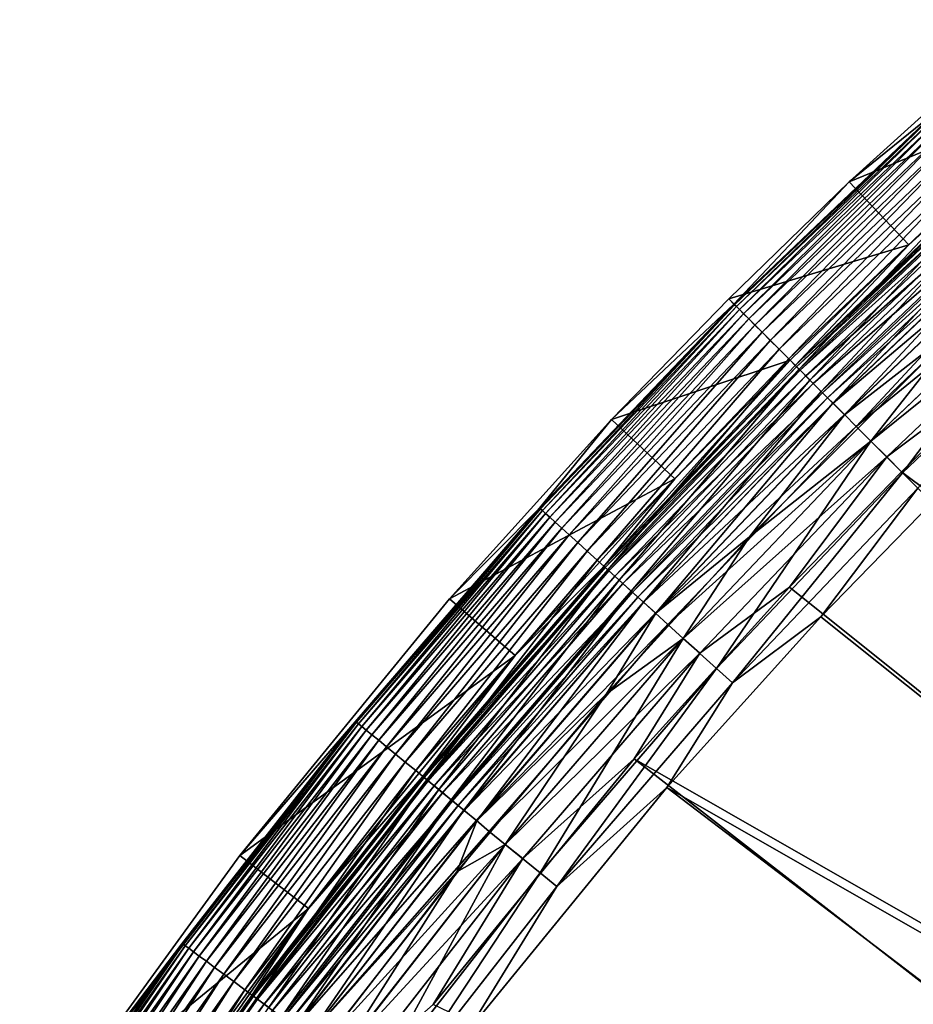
# Model space of a CAD drawing. Header units: metres. Extents: x -900 to 900, y -400 to 400.
# Tile 56 of 243: x -866 to -835, y 317 to 351. Entities that reach past the tile are written whole.
import ezdxf

# ---------------------------------------------------------------- set-up
doc = ezdxf.new("R2010")
doc.units = ezdxf.units.M

msp = doc.modelspace()

# ---------------------------------------------------------------- linework, layer by layer
at = {"layer": 'top'}
for points in [[(-837.157227, 345.374695, -35), (-834.087891, 347.86734, -5.947641), (-830.958313, 350.97998, -35)], [(-837.157227, 345.374695, -35), (-830.958313, 350.97998, -35), (-828.992554, 348.713623, -35)], [(-839.025391, 339.025421, -5.959025), (-835.09845, 343.192505, -35), (-828.992554, 348.713623, -35)], [(-839.025391, 339.025421, -5.959025), (-828.992554, 348.713623, -35), (-832.073242, 345.64447, -5.959025)], [(-837.157227, 345.374695, -35), (-828.992554, 348.713623, -35), (-835.09845, 343.192505, -35)], [(-841.122803, 341.122803, -5.365363), (-834.087891, 347.86734, -5.947641), (-841.146729, 341.146759, -5.947641)], [(-841.146729, 341.146759, -5.947641), (-834.087891, 347.86734, -5.947641), (-837.157227, 345.374695, -35)], [(-834.087891, 347.86734, -5.947641), (-841.122803, 341.122803, -5.365363), (-834.069519, 347.836212, -5.365363)], [(-834.069519, 347.836212, -5.365363), (-841.122803, 341.122803, -5.365363), (-841.058716, 341.058716, -4.786941)], [(-841.058716, 341.058716, -4.786941), (-834.008667, 347.769043, -4.786941), (-834.069519, 347.836212, -5.365363)], [(-840.955261, 340.955261, -4.218875), (-834.008667, 347.769043, -4.786941), (-841.058716, 341.058716, -4.786941)], [(-840.955261, 340.955261, -4.218875), (-833.9104, 347.660645, -4.218875), (-834.008667, 347.769043, -4.786941)], [(-840.813232, 340.813232, -3.667668), (-833.9104, 347.660645, -4.218875), (-840.955261, 340.955261, -4.218875)], [(-840.813232, 340.813232, -3.667668), (-833.775513, 347.511841, -3.667668), (-833.9104, 347.660645, -4.218875)], [(-840.633728, 340.633698, -3.139467), (-833.775513, 347.511841, -3.667668), (-840.813232, 340.813232, -3.667668)], [(-833.60498, 347.3237, -3.139467), (-833.775513, 347.511841, -3.667668), (-840.633728, 340.633698, -3.139467)], [(-833.60498, 347.3237, -3.139467), (-840.633728, 340.633698, -3.139467), (-840.41864, 340.41864, -2.639013)], [(-833.400757, 347.098389, -2.639013), (-833.60498, 347.3237, -3.139467), (-840.41864, 340.41864, -2.639013)], [(-833.400757, 347.098389, -2.639013), (-840.41864, 340.41864, -2.639013), (-840.170349, 340.17038, -2.170691)], [(-833.164917, 346.838226, -2.170691), (-833.400757, 347.098389, -2.639013), (-840.170349, 340.17038, -2.170691)], [(-833.164917, 346.838226, -2.170691), (-840.170349, 340.17038, -2.170691), (-839.891174, 339.891144, -1.738888)], [(-832.899719, 346.545654, -1.738888), (-833.164917, 346.838226, -2.170691), (-839.891174, 339.891144, -1.738888)], [(-832.899719, 346.545654, -1.738888), (-839.891174, 339.891144, -1.738888), (-839.583374, 339.583405, -1.34779)], [(-832.607422, 346.223175, -1.34779), (-832.899719, 346.545654, -1.738888), (-839.583374, 339.583405, -1.34779)], [(-832.607422, 346.223175, -1.34779), (-839.583374, 339.583405, -1.34779), (-839.250061, 339.250092, -1.000777)], [(-832.290894, 345.873932, -1.000777), (-832.607422, 346.223175, -1.34779), (-839.250061, 339.250092, -1.000777)], [(-832.290894, 345.873932, -1.000777), (-839.250061, 339.250092, -1.000777), (-838.894348, 338.894348, -0.70103)], [(-839.025391, 339.025421, -5.959025), (-832.073242, 345.64447, -5.959025), (-832.035889, 345.592621, -5.381563)], [(-838.981628, 338.981628, -5.381563), (-839.025391, 339.025421, -5.959025), (-832.035889, 345.592621, -5.381563)], [(-832.035889, 345.592621, -5.381563), (-831.919922, 345.464661, -4.82471), (-838.981628, 338.981628, -5.381563)], [(-831.953003, 345.50119, -0.70103), (-832.290894, 345.873932, -1.000777), (-838.894348, 338.894348, -0.70103)], [(-841.32605, 341.326019, -35), (-841.146729, 341.146759, -5.947641), (-837.157227, 345.374695, -35)], [(-841.32605, 341.326019, -35), (-837.157227, 345.374695, -35), (-835.09845, 343.192505, -35)], [(-831.919922, 345.464661, -4.82471), (-838.859497, 338.859497, -4.82471), (-838.981628, 338.981628, -5.381563)], [(-831.953003, 345.50119, -0.70103), (-838.894348, 338.894348, -0.70103), (-838.519287, 338.519287, -0.451727)], [(-831.919922, 345.464661, -4.82471), (-831.733459, 345.258972, -4.312942), (-838.859497, 338.859497, -4.82471)], [(-831.733459, 345.258972, -4.312942), (-838.663208, 338.663177, -4.312942), (-838.859497, 338.859497, -4.82471)], [(-831.733459, 345.258972, -4.312942), (-831.484192, 344.983978, -3.865118), (-838.663208, 338.663177, -4.312942)], [(-831.596802, 345.108215, -0.451727), (-831.953003, 345.50119, -0.70103), (-838.519287, 338.519287, -0.451727)], [(-831.484192, 344.983978, -3.865118), (-838.400757, 338.400757, -3.865118), (-838.663208, 338.663177, -4.312942)], [(-831.596802, 345.108215, -0.451727), (-838.519287, 338.519287, -0.451727), (-838.128296, 338.128326, -0.255695)], [(-831.484192, 344.983978, -3.865118), (-831.181274, 344.64978, -3.497899), (-838.400757, 338.400757, -3.865118)], [(-831.225464, 344.698517, -0.255695), (-831.596802, 345.108215, -0.451727), (-838.128296, 338.128326, -0.255695)], [(-831.181274, 344.64978, -3.497899), (-838.081787, 338.081818, -3.497899), (-838.400757, 338.400757, -3.865118)], [(-831.225464, 344.698517, -0.255695), (-838.128296, 338.128326, -0.255695), (-837.725769, 337.725739, -0.114353)], [(-831.181274, 344.64978, -3.497899), (-831.013184, 344.464325, -3.348771), (-838.081787, 338.081818, -3.497899)], [(-830.84314, 344.276703, -0.114353), (-831.225464, 344.698517, -0.255695), (-837.725769, 337.725739, -0.114353)], [(-831.013184, 344.464325, -3.348771), (-837.904846, 337.904816, -3.348771), (-838.081787, 338.081818, -3.497899)], [(-831.013184, 344.464325, -3.348771), (-830.835999, 344.268829, -3.22474), (-837.904846, 337.904816, -3.348771)], [(-830.835999, 344.268829, -3.22474), (-837.718201, 337.718231, -3.22474), (-837.904846, 337.904816, -3.348771)], [(-830.84314, 344.276703, -0.114353), (-837.725769, 337.725739, -0.114353), (-837.316223, 337.316193, -0.028766)], [(-830.835999, 344.268829, -3.22474), (-830.460999, 343.855133, -3.056892), (-837.718201, 337.718231, -3.22474)], [(-830.454163, 343.847565, -0.028766), (-830.84314, 344.276703, -0.114353), (-837.316223, 337.316193, -0.028766)], [(-830.460999, 343.855133, -3.056892), (-837.323425, 337.323425, -3.056892), (-837.718201, 337.718231, -3.22474)], [(-830.460999, 343.855133, -3.056892), (-836.914734, 336.914734, -3), (-837.323425, 337.323425, -3.056892)], [(-837.316223, 337.316193, -0.028766), (-833.103455, 340.601837), (-830.454163, 343.847565, -0.028766)], [(-830.068665, 343.432739, -3), (-836.914734, 336.914734, -3), (-830.460999, 343.855133, -3.056892)], [(-841.32605, 341.326019, -35), (-835.09845, 343.192505, -35), (-839.204651, 339.20462, -35)], [(-839.204651, 339.20462, -35), (-835.09845, 343.192505, -35), (-839.025391, 339.025421, -5.959025)], [(-829.58606, 342.900299, -3), (-836.914734, 336.914734, -3), (-830.068665, 343.432739, -3)], [(-829.58606, 342.900299, -3), (-836.406616, 336.406586, -3), (-836.914734, 336.914734, -3)], [(-836.409424, 336.409424), (-829.588745, 342.903259), (-833.103455, 340.601837)], [(-836.409424, 336.409424), (-835.31134, 335.31134, -0.204445), (-829.588745, 342.903259)], [(-836.406616, 336.406586, -3), (-829.58606, 342.900299, -3), (-829.071411, 342.322021, -3.101714)], [(-835.31134, 335.31134, -0.204445), (-828.550049, 341.746826, -0.204445), (-829.588745, 342.903259)], [(-836.406616, 336.406586, -3), (-829.071411, 342.322021, -3.101714), (-835.860291, 335.860291, -3.101714)], [(-829.071411, 342.322021, -3.101714), (-831.358704, 339.228668, -3.399924), (-835.860291, 335.860291, -3.101714)], [(-835.31134, 335.31134, -0.204445), (-834.785828, 334.785828, -0.456723), (-828.550049, 341.746826, -0.204445)], [(-841.146729, 341.146759, -5.947641), (-847.86731, 334.087891, -5.947641), (-847.836243, 334.069519, -5.365363)], [(-847.86731, 334.087891, -5.947641), (-841.146729, 341.146759, -5.947641), (-845.374695, 337.157257, -35)], [(-847.836243, 334.069519, -5.365363), (-841.122803, 341.122803, -5.365363), (-841.146729, 341.146759, -5.947641)], [(-841.146729, 341.146759, -5.947641), (-841.32605, 341.326019, -35), (-845.374695, 337.157257, -35)], [(-845.374695, 337.157257, -35), (-841.32605, 341.326019, -35), (-839.204651, 339.20462, -35)], [(-847.769043, 334.008667, -4.786941), (-841.122803, 341.122803, -5.365363), (-847.836243, 334.069519, -5.365363)], [(-841.122803, 341.122803, -5.365363), (-847.769043, 334.008667, -4.786941), (-841.058716, 341.058716, -4.786941)], [(-841.058716, 341.058716, -4.786941), (-847.769043, 334.008667, -4.786941), (-847.660645, 333.9104, -4.218875)], [(-847.660645, 333.9104, -4.218875), (-840.955261, 340.955261, -4.218875), (-841.058716, 341.058716, -4.786941)], [(-847.511841, 333.775513, -3.667668), (-840.955261, 340.955261, -4.218875), (-847.660645, 333.9104, -4.218875)], [(-847.511841, 333.775513, -3.667668), (-840.813232, 340.813232, -3.667668), (-840.955261, 340.955261, -4.218875)], [(-847.32373, 333.60498, -3.139467), (-840.813232, 340.813232, -3.667668), (-847.511841, 333.775513, -3.667668)], [(-847.32373, 333.60498, -3.139467), (-840.633728, 340.633698, -3.139467), (-840.813232, 340.813232, -3.667668)], [(-847.098389, 333.400726, -2.639013), (-840.633728, 340.633698, -3.139467), (-847.32373, 333.60498, -3.139467)], [(-840.41864, 340.41864, -2.639013), (-840.633728, 340.633698, -3.139467), (-847.098389, 333.400726, -2.639013)], [(-840.601807, 333.103455), (-833.103455, 340.601837), (-837.316223, 337.316193, -0.028766)], [(-836.409424, 336.409424), (-833.103455, 340.601837), (-840.601807, 333.103455)], [(-840.41864, 340.41864, -2.639013), (-847.098389, 333.400726, -2.639013), (-846.838257, 333.164948, -2.170691)], [(-840.170349, 340.17038, -2.170691), (-840.41864, 340.41864, -2.639013), (-846.838257, 333.164948, -2.170691)], [(-840.170349, 340.17038, -2.170691), (-846.838257, 333.164948, -2.170691), (-846.545654, 332.89975, -1.738888)], [(-839.891174, 339.891144, -1.738888), (-840.170349, 340.17038, -2.170691), (-846.545654, 332.89975, -1.738888)], [(-839.891174, 339.891144, -1.738888), (-846.545654, 332.89975, -1.738888), (-846.223206, 332.607452, -1.34779)], [(-839.583374, 339.583405, -1.34779), (-839.891174, 339.891144, -1.738888), (-846.223206, 332.607452, -1.34779)], [(-839.583374, 339.583405, -1.34779), (-846.223206, 332.607452, -1.34779), (-845.873962, 332.290894, -1.000777)], [(-839.250061, 339.250092, -1.000777), (-839.583374, 339.583405, -1.34779), (-845.873962, 332.290894, -1.000777)], [(-839.250061, 339.250092, -1.000777), (-845.873962, 332.290894, -1.000777), (-845.50116, 331.953033, -0.70103)], [(-843.192505, 335.098419, -35), (-839.204651, 339.20462, -35), (-845.64447, 332.073212, -5.959025)], [(-845.64447, 332.073212, -5.959025), (-839.204651, 339.20462, -35), (-839.025391, 339.025421, -5.959025)], [(-838.894348, 338.894348, -0.70103), (-839.250061, 339.250092, -1.000777), (-845.50116, 331.953033, -0.70103)], [(-845.374695, 337.157257, -35), (-839.204651, 339.20462, -35), (-843.192505, 335.098419, -35)], [(-831.358704, 339.228668, -3.399924), (-835.351196, 335.351196, -3.399924), (-835.860291, 335.860291, -3.101714)], [(-794.537842, 304.84433, -32.423065), (-835.351196, 335.351196, -3.399924), (-831.358704, 339.228668, -3.399924)], [(-845.64447, 332.073212, -5.959025), (-839.025391, 339.025421, -5.959025), (-838.981628, 338.981628, -5.381563)], [(-845.592651, 332.035919, -5.381563), (-845.64447, 332.073212, -5.959025), (-838.981628, 338.981628, -5.381563)], [(-838.981628, 338.981628, -5.381563), (-838.859497, 338.859497, -4.82471), (-845.592651, 332.035919, -5.381563)], [(-838.859497, 338.859497, -4.82471), (-845.464661, 331.919922, -4.82471), (-845.592651, 332.035919, -5.381563)], [(-838.894348, 338.894348, -0.70103), (-845.50116, 331.953033, -0.70103), (-845.108215, 331.596832, -0.451727)], [(-838.859497, 338.859497, -4.82471), (-838.663208, 338.663177, -4.312942), (-845.464661, 331.919922, -4.82471)], [(-838.519287, 338.519287, -0.451727), (-838.894348, 338.894348, -0.70103), (-845.108215, 331.596832, -0.451727)], [(-838.663208, 338.663177, -4.312942), (-845.258972, 331.733459, -4.312942), (-845.464661, 331.919922, -4.82471)], [(-838.663208, 338.663177, -4.312942), (-838.400757, 338.400757, -3.865118), (-845.258972, 331.733459, -4.312942)], [(-838.519287, 338.519287, -0.451727), (-845.108215, 331.596832, -0.451727), (-844.698547, 331.225464, -0.255695)], [(-838.128296, 338.128326, -0.255695), (-838.519287, 338.519287, -0.451727), (-844.698547, 331.225464, -0.255695)], [(-838.400757, 338.400757, -3.865118), (-844.983948, 331.484222, -3.865118), (-845.258972, 331.733459, -4.312942)], [(-838.400757, 338.400757, -3.865118), (-838.081787, 338.081818, -3.497899), (-844.983948, 331.484222, -3.865118)], [(-838.081787, 338.081818, -3.497899), (-844.64978, 331.181305, -3.497899), (-844.983948, 331.484222, -3.865118)], [(-838.128296, 338.128326, -0.255695), (-844.698547, 331.225464, -0.255695), (-844.276672, 330.84314, -0.114353)], [(-838.081787, 338.081818, -3.497899), (-837.904846, 337.904816, -3.348771), (-844.64978, 331.181305, -3.497899)], [(-837.725769, 337.725739, -0.114353), (-838.128296, 338.128326, -0.255695), (-844.276672, 330.84314, -0.114353)], [(-837.904846, 337.904816, -3.348771), (-844.464355, 331.013214, -3.348771), (-844.64978, 331.181305, -3.497899)], [(-837.904846, 337.904816, -3.348771), (-837.718201, 337.718231, -3.22474), (-844.464355, 331.013214, -3.348771)], [(-837.718201, 337.718231, -3.22474), (-844.268799, 330.835999, -3.22474), (-844.464355, 331.013214, -3.348771)], [(-837.725769, 337.725739, -0.114353), (-844.276672, 330.84314, -0.114353), (-843.847534, 330.454163, -0.028766)], [(-837.718201, 337.718231, -3.22474), (-837.323425, 337.323425, -3.056892), (-844.268799, 330.835999, -3.22474)], [(-837.316223, 337.316193, -0.028766), (-837.725769, 337.725739, -0.114353), (-843.847534, 330.454163, -0.028766)], [(-847.86731, 334.087891, -5.947641), (-845.374695, 337.157257, -35), (-850.97998, 330.958344, -35)], [(-850.97998, 330.958344, -35), (-845.374695, 337.157257, -35), (-843.192505, 335.098419, -35)], [(-837.323425, 337.323425, -3.056892), (-843.855164, 330.461029, -3.056892), (-844.268799, 330.835999, -3.22474)], [(-836.914734, 336.914734, -3), (-843.855164, 330.461029, -3.056892), (-837.323425, 337.323425, -3.056892)], [(-843.847534, 330.454163, -0.028766), (-840.601807, 333.103455), (-837.316223, 337.316193, -0.028766)], [(-836.914734, 336.914734, -3), (-843.432739, 330.068634, -3), (-843.855164, 330.461029, -3.056892)], [(-836.406616, 336.406586, -3), (-843.432739, 330.068634, -3), (-836.914734, 336.914734, -3)], [(-836.406616, 336.406586, -3), (-842.900269, 329.586029, -3), (-843.432739, 330.068634, -3)], [(-842.903259, 329.588715), (-836.409424, 336.409424), (-840.601807, 333.103455)], [(-842.903259, 329.588715), (-841.746826, 328.550018, -0.204445), (-836.409424, 336.409424)], [(-842.900269, 329.586029, -3), (-836.406616, 336.406586, -3), (-835.860291, 335.860291, -3.101714)], [(-841.746826, 328.550018, -0.204445), (-835.31134, 335.31134, -0.204445), (-836.409424, 336.409424)], [(-842.900269, 329.586029, -3), (-835.860291, 335.860291, -3.101714), (-842.322021, 329.071381, -3.101714)], [(-835.860291, 335.860291, -3.101714), (-839.228699, 331.358673, -3.399924), (-842.322021, 329.071381, -3.101714)], [(-835.860291, 335.860291, -3.101714), (-835.351196, 335.351196, -3.399924), (-839.228699, 331.358673, -3.399924)], [(-799.813599, 299.813599, -32.432964), (-839.228699, 331.358673, -3.399924), (-835.351196, 335.351196, -3.399924)], [(-794.537842, 304.84433, -32.423065), (-799.813599, 299.813599, -32.432964), (-835.351196, 335.351196, -3.399924)], [(-850.97998, 330.958344, -35), (-843.192505, 335.098419, -35), (-848.713623, 328.992554, -35)], [(-848.713623, 328.992554, -35), (-843.192505, 335.098419, -35), (-845.64447, 332.073212, -5.959025)], [(-841.746826, 328.550018, -0.204445), (-841.196167, 328.050934, -0.456723), (-835.31134, 335.31134, -0.204445)], [(-841.196167, 328.050934, -0.456723), (-834.785828, 334.785828, -0.456723), (-835.31134, 335.31134, -0.204445)], [(-841.196167, 328.050934, -0.456723), (-838.135071, 330.326935, -0.803848), (-834.785828, 334.785828, -0.456723)], [(-838.135071, 330.326935, -0.803848), (-834.288086, 334.288086, -0.803848), (-834.785828, 334.785828, -0.456723)], [(-854.233459, 326.707794, -5.947641), (-847.86731, 334.087891, -5.947641), (-858.234558, 322.083893, -35)], [(-858.234558, 322.083893, -35), (-847.86731, 334.087891, -5.947641), (-850.97998, 330.958344, -35)], [(-847.86731, 334.087891, -5.947641), (-854.233459, 326.707794, -5.947641), (-854.195435, 326.694031, -5.365363)], [(-847.86731, 334.087891, -5.947641), (-854.195435, 326.694031, -5.365363), (-847.836243, 334.069519, -5.365363)], [(-847.836243, 334.069519, -5.365363), (-854.195435, 326.694031, -5.365363), (-854.125366, 326.636536, -4.786941)], [(-854.125366, 326.636536, -4.786941), (-847.769043, 334.008667, -4.786941), (-847.836243, 334.069519, -5.365363)], [(-854.012268, 326.543701, -4.218875), (-847.769043, 334.008667, -4.786941), (-854.125366, 326.636536, -4.786941)], [(-847.769043, 334.008667, -4.786941), (-854.012268, 326.543701, -4.218875), (-847.660645, 333.9104, -4.218875)], [(-834.288086, 334.288086, -0.803848), (-838.135071, 330.326935, -0.803848), (-798.661865, 298.843903, -29.834721)], [(-847.660645, 333.9104, -4.218875), (-854.012268, 326.543701, -4.218875), (-853.857056, 326.41629, -3.667668)], [(-853.857056, 326.41629, -3.667668), (-847.511841, 333.775513, -3.667668), (-847.660645, 333.9104, -4.218875)], [(-853.660767, 326.255188, -3.139467), (-847.511841, 333.775513, -3.667668), (-853.857056, 326.41629, -3.667668)], [(-853.660767, 326.255188, -3.139467), (-847.32373, 333.60498, -3.139467), (-847.511841, 333.775513, -3.667668)], [(-853.42572, 326.062256, -2.639013), (-847.32373, 333.60498, -3.139467), (-853.660767, 326.255188, -3.139467)], [(-853.42572, 326.062256, -2.639013), (-847.098389, 333.400726, -2.639013), (-847.32373, 333.60498, -3.139467)], [(-853.154297, 325.839478, -2.170691), (-847.098389, 333.400726, -2.639013), (-853.42572, 326.062256, -2.639013)], [(-846.838257, 333.164948, -2.170691), (-847.098389, 333.400726, -2.639013), (-853.154297, 325.839478, -2.170691)], [(-846.838257, 333.164948, -2.170691), (-853.154297, 325.839478, -2.170691), (-852.84906, 325.588959, -1.738888)], [(-846.545654, 332.89975, -1.738888), (-846.838257, 333.164948, -2.170691), (-852.84906, 325.588959, -1.738888)], [(-845.55365, 327.66687), (-840.601807, 333.103455), (-843.847534, 330.454163, -0.028766)], [(-842.903259, 329.588715), (-840.601807, 333.103455), (-845.55365, 327.66687)], [(-846.545654, 332.89975, -1.738888), (-852.84906, 325.588959, -1.738888), (-852.512695, 325.312836, -1.34779)], [(-846.223206, 332.607452, -1.34779), (-846.545654, 332.89975, -1.738888), (-852.512695, 325.312836, -1.34779)], [(-846.223206, 332.607452, -1.34779), (-852.512695, 325.312836, -1.34779), (-852.148315, 325.013794, -1.000777)], [(-845.873962, 332.290894, -1.000777), (-846.223206, 332.607452, -1.34779), (-852.148315, 325.013794, -1.000777)], [(-845.873962, 332.290894, -1.000777), (-852.148315, 325.013794, -1.000777), (-851.75946, 324.694611, -0.70103)], [(-845.50116, 331.953033, -0.70103), (-845.873962, 332.290894, -1.000777), (-851.75946, 324.694611, -0.70103)], [(-851.914429, 324.804596, -5.959025), (-845.64447, 332.073212, -5.959025), (-845.592651, 332.035919, -5.381563)], [(-848.713623, 328.992554, -35), (-845.64447, 332.073212, -5.959025), (-851.914429, 324.804596, -5.959025)], [(-851.854858, 324.772919, -5.381563), (-851.914429, 324.804596, -5.959025), (-845.592651, 332.035919, -5.381563)], [(-845.592651, 332.035919, -5.381563), (-845.464661, 331.919922, -4.82471), (-851.854858, 324.772919, -5.381563)], [(-845.50116, 331.953033, -0.70103), (-851.75946, 324.694611, -0.70103), (-851.349487, 324.358093, -0.451727)], [(-845.108215, 331.596832, -0.451727), (-845.50116, 331.953033, -0.70103), (-851.349487, 324.358093, -0.451727)], [(-845.464661, 331.919922, -4.82471), (-851.721375, 324.66333, -4.82471), (-851.854858, 324.772919, -5.381563)], [(-845.464661, 331.919922, -4.82471), (-845.258972, 331.733459, -4.312942), (-851.721375, 324.66333, -4.82471)], [(-845.258972, 331.733459, -4.312942), (-851.506775, 324.487183, -4.312942), (-851.721375, 324.66333, -4.82471)], [(-845.258972, 331.733459, -4.312942), (-844.983948, 331.484222, -3.865118), (-851.506775, 324.487183, -4.312942)], [(-844.983948, 331.484222, -3.865118), (-851.21991, 324.25174, -3.865118), (-851.506775, 324.487183, -4.312942)], [(-845.108215, 331.596832, -0.451727), (-851.349487, 324.358093, -0.451727), (-850.922119, 324.007294, -0.255695)], [(-844.983948, 331.484222, -3.865118), (-844.64978, 331.181305, -3.497899), (-851.21991, 324.25174, -3.865118)], [(-844.698547, 331.225464, -0.255695), (-845.108215, 331.596832, -0.451727), (-850.922119, 324.007294, -0.255695)], [(-839.228699, 331.358673, -3.399924), (-799.813599, 299.813599, -32.432964), (-844.596863, 325.421844, -3.399924)], [(-839.228699, 331.358673, -3.399924), (-844.596863, 325.421844, -3.399924), (-842.322021, 329.071381, -3.101714)], [(-858.234558, 322.083893, -35), (-850.97998, 330.958344, -35), (-848.713623, 328.992554, -35)], [(-844.64978, 331.181305, -3.497899), (-850.871277, 323.965576, -3.497899), (-851.21991, 324.25174, -3.865118)], [(-844.698547, 331.225464, -0.255695), (-850.922119, 324.007294, -0.255695), (-850.482056, 323.646118, -0.114353)], [(-844.64978, 331.181305, -3.497899), (-844.464355, 331.013214, -3.348771), (-850.871277, 323.965576, -3.497899)], [(-844.464355, 331.013214, -3.348771), (-850.677795, 323.806793, -3.348771), (-850.871277, 323.965576, -3.497899)], [(-844.464355, 331.013214, -3.348771), (-844.268799, 330.835999, -3.22474), (-850.677795, 323.806793, -3.348771)], [(-844.276672, 330.84314, -0.114353), (-844.698547, 331.225464, -0.255695), (-850.482056, 323.646118, -0.114353)], [(-844.268799, 330.835999, -3.22474), (-850.473816, 323.639374, -3.22474), (-850.677795, 323.806793, -3.348771)], [(-844.276672, 330.84314, -0.114353), (-850.482056, 323.646118, -0.114353), (-850.034363, 323.278656, -0.028766)], [(-844.268799, 330.835999, -3.22474), (-843.855164, 330.461029, -3.056892), (-850.473816, 323.639374, -3.22474)], [(-843.847534, 330.454163, -0.028766), (-844.276672, 330.84314, -0.114353), (-850.034363, 323.278656, -0.028766)], [(-843.855164, 330.461029, -3.056892), (-850.042236, 323.285126, -3.056892), (-850.473816, 323.639374, -3.22474)], [(-843.432739, 330.068634, -3), (-850.042236, 323.285126, -3.056892), (-843.855164, 330.461029, -3.056892)], [(-850.034363, 323.278656, -0.028766), (-845.55365, 327.66687), (-843.847534, 330.454163, -0.028766)], [(-798.661865, 298.843903, -29.834721), (-838.135071, 330.326935, -0.803848), (-843.461121, 324.436737, -0.803848)], [(-843.461121, 324.436737, -0.803848), (-838.135071, 330.326935, -0.803848), (-841.196167, 328.050934, -0.456723)], [(-843.432739, 330.068634, -3), (-849.606995, 322.91098, -3), (-850.042236, 323.285126, -3.056892)], [(-842.900269, 329.586029, -3), (-849.606995, 322.91098, -3), (-843.432739, 330.068634, -3)], [(-842.900269, 329.586029, -3), (-849.051514, 322.455078, -3), (-849.606995, 322.91098, -3)], [(-849.054565, 322.457611), (-842.903259, 329.588715), (-845.55365, 327.66687)], [(-849.054565, 322.457611), (-847.842834, 321.479858, -0.204445), (-842.903259, 329.588715)], [(-849.051514, 322.455078, -3), (-842.900269, 329.586029, -3), (-842.322021, 329.071381, -3.101714)], [(-847.842834, 321.479858, -0.204445), (-841.746826, 328.550018, -0.204445), (-842.903259, 329.588715)], [(-858.234558, 322.083893, -35), (-848.713623, 328.992554, -35), (-855.858032, 320.252869, -35)], [(-855.858032, 320.252869, -35), (-848.713623, 328.992554, -35), (-851.914429, 324.804596, -5.959025)], [(-849.051514, 322.455078, -3), (-842.322021, 329.071381, -3.101714), (-848.442871, 321.972382, -3.101714)], [(-842.322021, 329.071381, -3.101714), (-844.596863, 325.421844, -3.399924), (-848.442871, 321.972382, -3.101714)], [(-847.842834, 321.479858, -0.204445), (-847.268372, 321.008362, -0.456723), (-841.746826, 328.550018, -0.204445)], [(-847.268372, 321.008362, -0.456723), (-841.196167, 328.050934, -0.456723), (-841.746826, 328.550018, -0.204445)], [(-847.268372, 321.008362, -0.456723), (-843.461121, 324.436737, -0.803848), (-841.196167, 328.050934, -0.456723)], [(-850.723511, 321.51413), (-845.55365, 327.66687), (-850.034363, 323.278656, -0.028766)], [(-849.054565, 322.457611), (-845.55365, 327.66687), (-850.723511, 321.51413)], [(-864.965759, 312.806152, -35), (-860.229797, 319.0242, -5.947641), (-854.233459, 326.707794, -5.947641)], [(-864.965759, 312.806152, -35), (-854.233459, 326.707794, -5.947641), (-858.234558, 322.083893, -35)], [(-860.187073, 319.014862, -5.365363), (-854.233459, 326.707794, -5.947641), (-860.229797, 319.0242, -5.947641)], [(-854.233459, 326.707794, -5.947641), (-860.187073, 319.014862, -5.365363), (-854.195435, 326.694031, -5.365363)], [(-854.195435, 326.694031, -5.365363), (-860.187073, 319.014862, -5.365363), (-860.114258, 318.960846, -4.786941)], [(-854.195435, 326.694031, -5.365363), (-860.114258, 318.960846, -4.786941), (-854.125366, 326.636536, -4.786941)], [(-854.125366, 326.636536, -4.786941), (-860.114258, 318.960846, -4.786941), (-859.996765, 318.873688, -4.218875)], [(-859.996765, 318.873688, -4.218875), (-854.012268, 326.543701, -4.218875), (-854.125366, 326.636536, -4.786941)], [(-859.835449, 318.754028, -3.667668), (-854.012268, 326.543701, -4.218875), (-859.996765, 318.873688, -4.218875)], [(-854.012268, 326.543701, -4.218875), (-859.835449, 318.754028, -3.667668), (-853.857056, 326.41629, -3.667668)], [(-853.857056, 326.41629, -3.667668), (-859.835449, 318.754028, -3.667668), (-859.631531, 318.602753, -3.139467)], [(-859.631531, 318.602753, -3.139467), (-853.660767, 326.255188, -3.139467), (-853.857056, 326.41629, -3.667668)], [(-859.387268, 318.42157, -2.639013), (-853.660767, 326.255188, -3.139467), (-859.631531, 318.602753, -3.139467)], [(-859.387268, 318.42157, -2.639013), (-853.42572, 326.062256, -2.639013), (-853.660767, 326.255188, -3.139467)], [(-859.105286, 318.212402, -2.170691), (-853.42572, 326.062256, -2.639013), (-859.387268, 318.42157, -2.639013)], [(-859.105286, 318.212402, -2.170691), (-853.154297, 325.839478, -2.170691), (-853.42572, 326.062256, -2.639013)], [(-858.788147, 317.977142, -1.738888), (-853.154297, 325.839478, -2.170691), (-859.105286, 318.212402, -2.170691)], [(-852.84906, 325.588959, -1.738888), (-853.154297, 325.839478, -2.170691), (-858.788147, 317.977142, -1.738888)], [(-852.84906, 325.588959, -1.738888), (-858.788147, 317.977142, -1.738888), (-858.438599, 317.717865, -1.34779)], [(-852.512695, 325.312836, -1.34779), (-852.84906, 325.588959, -1.738888), (-858.438599, 317.717865, -1.34779)], [(-852.512695, 325.312836, -1.34779), (-858.438599, 317.717865, -1.34779), (-858.059998, 317.437042, -1.000777)], [(-852.148315, 325.013794, -1.000777), (-852.512695, 325.312836, -1.34779), (-858.059998, 317.437042, -1.000777)], [(-844.596863, 325.421844, -3.399924), (-804.825867, 294.510345, -32.441677), (-851.541138, 316.92688, -3.399924)], [(-844.596863, 325.421844, -3.399924), (-851.541138, 316.92688, -3.399924), (-848.442871, 321.972382, -3.101714)], [(-799.813599, 299.813599, -32.432964), (-804.825867, 294.510345, -32.441677), (-844.596863, 325.421844, -3.399924)], [(-852.148315, 325.013794, -1.000777), (-858.059998, 317.437042, -1.000777), (-857.656006, 317.137329, -0.70103)], [(-857.820129, 317.237122, -5.959025), (-851.914429, 324.804596, -5.959025), (-851.854858, 324.772919, -5.381563)], [(-855.858032, 320.252869, -35), (-851.914429, 324.804596, -5.959025), (-857.820129, 317.237122, -5.959025)], [(-851.75946, 324.694611, -0.70103), (-852.148315, 325.013794, -1.000777), (-857.656006, 317.137329, -0.70103)], [(-857.755127, 317.210846, -5.381563), (-857.820129, 317.237122, -5.959025), (-851.854858, 324.772919, -5.381563)], [(-851.854858, 324.772919, -5.381563), (-851.721375, 324.66333, -4.82471), (-857.755127, 317.210846, -5.381563)], [(-851.721375, 324.66333, -4.82471), (-857.616394, 317.107971, -4.82471), (-857.755127, 317.210846, -5.381563)], [(-851.75946, 324.694611, -0.70103), (-857.656006, 317.137329, -0.70103), (-857.22998, 316.82135, -0.451727)], [(-851.721375, 324.66333, -4.82471), (-851.506775, 324.487183, -4.312942), (-857.616394, 317.107971, -4.82471)], [(-851.506775, 324.487183, -4.312942), (-857.393433, 316.942566, -4.312942), (-857.616394, 317.107971, -4.82471)], [(-851.506775, 324.487183, -4.312942), (-851.21991, 324.25174, -3.865118), (-857.393433, 316.942566, -4.312942)], [(-851.349487, 324.358093, -0.451727), (-851.75946, 324.694611, -0.70103), (-857.22998, 316.82135, -0.451727)], [(-851.21991, 324.25174, -3.865118), (-857.095337, 316.721436, -3.865118), (-857.393433, 316.942566, -4.312942)], [(-851.349487, 324.358093, -0.451727), (-857.22998, 316.82135, -0.451727), (-856.78595, 316.491913, -0.255695)], [(-851.21991, 324.25174, -3.865118), (-850.871277, 323.965576, -3.497899), (-857.095337, 316.721436, -3.865118)], [(-850.922119, 324.007294, -0.255695), (-851.349487, 324.358093, -0.451727), (-856.78595, 316.491913, -0.255695)], [(-843.461121, 324.436737, -0.803848), (-850.350159, 316.009277, -0.803848), (-803.354065, 293.902679, -29.842999)], [(-850.350159, 316.009277, -0.803848), (-843.461121, 324.436737, -0.803848), (-847.268372, 321.008362, -0.456723)], [(-798.661865, 298.843903, -29.834721), (-843.461121, 324.436737, -0.803848), (-803.354065, 293.902679, -29.842999)], [(-850.871277, 323.965576, -3.497899), (-856.733093, 316.452728, -3.497899), (-857.095337, 316.721436, -3.865118)], [(-850.922119, 324.007294, -0.255695), (-856.78595, 316.491913, -0.255695), (-856.328674, 316.15274, -0.114353)], [(-850.871277, 323.965576, -3.497899), (-850.677795, 323.806793, -3.348771), (-856.733093, 316.452728, -3.497899)], [(-850.677795, 323.806793, -3.348771), (-856.532104, 316.303619, -3.348771), (-856.733093, 316.452728, -3.497899)], [(-850.677795, 323.806793, -3.348771), (-850.473816, 323.639374, -3.22474), (-856.532104, 316.303619, -3.348771)], [(-850.482056, 323.646118, -0.114353), (-850.922119, 324.007294, -0.255695), (-856.328674, 316.15274, -0.114353)], [(-850.473816, 323.639374, -3.22474), (-856.320129, 316.146423, -3.22474), (-856.532104, 316.303619, -3.348771)], [(-850.482056, 323.646118, -0.114353), (-856.328674, 316.15274, -0.114353), (-855.863525, 315.807678, -0.028766)], [(-850.473816, 323.639374, -3.22474), (-850.042236, 323.285126, -3.056892), (-856.320129, 316.146423, -3.22474)], [(-850.034363, 323.278656, -0.028766), (-850.482056, 323.646118, -0.114353), (-855.863525, 315.807678, -0.028766)], [(-850.042236, 323.285126, -3.056892), (-855.871704, 315.813782, -3.056892), (-856.320129, 316.146423, -3.22474)], [(-849.606995, 322.91098, -3), (-855.871704, 315.813782, -3.056892), (-850.042236, 323.285126, -3.056892)], [(-855.863525, 315.807678, -0.028766), (-850.723511, 321.51413), (-850.034363, 323.278656, -0.028766)], [(-849.606995, 322.91098, -3), (-855.422607, 315.458954, -3), (-855.871704, 315.813782, -3.056892)], [(-849.051514, 322.455078, -3), (-855.422607, 315.458954, -3), (-849.606995, 322.91098, -3)], [(-849.051514, 322.455078, -3), (-854.845398, 315.030884, -3), (-855.422607, 315.458954, -3)], [(-854.848633, 315.033264), (-849.054565, 322.457611), (-850.723511, 321.51413)], [(-854.848633, 315.033264), (-853.586426, 314.118561, -0.204445), (-849.054565, 322.457611)], [(-854.845398, 315.030884, -3), (-849.051514, 322.455078, -3), (-848.442871, 321.972382, -3.101714)], [(-853.586426, 314.118561, -0.204445), (-847.842834, 321.479858, -0.204445), (-849.054565, 322.457611)], [(-864.965759, 312.806152, -35), (-858.234558, 322.083893, -35), (-855.858032, 320.252869, -35)], [(-854.845398, 315.030884, -3), (-848.442871, 321.972382, -3.101714), (-854.2099, 314.581055, -3.101714)], [(-848.442871, 321.972382, -3.101714), (-851.541138, 316.92688, -3.399924), (-854.2099, 314.581055, -3.101714)], [(-855.863525, 315.807678, -0.028766), (-855.63208, 315.151062), (-850.723511, 321.51413)], [(-854.848633, 315.033264), (-850.723511, 321.51413), (-855.63208, 315.151062)], [(-853.586426, 314.118561, -0.204445), (-852.989563, 313.675812, -0.456723), (-847.842834, 321.479858, -0.204445)], [(-852.989563, 313.675812, -0.456723), (-847.268372, 321.008362, -0.456723), (-847.842834, 321.479858, -0.204445)], [(-852.989563, 313.675812, -0.456723), (-850.350159, 316.009277, -0.803848), (-847.268372, 321.008362, -0.456723)], [(-864.965759, 312.806152, -35), (-855.858032, 320.252869, -35), (-862.487, 311.115997, -35)], [(-862.487, 311.115997, -35), (-855.858032, 320.252869, -35), (-863.347473, 309.388947, -5.959025)], [(-863.347473, 309.388947, -5.959025), (-855.858032, 320.252869, -35), (-857.820129, 317.237122, -5.959025)], [(-860.229797, 319.0242, -5.947641), (-865.841858, 311.055664, -5.947641), (-865.797607, 311.050507, -5.365363)], [(-865.841858, 311.055664, -5.947641), (-860.229797, 319.0242, -5.947641), (-864.965759, 312.806152, -35)], [(-865.797607, 311.050507, -5.365363), (-860.187073, 319.014862, -5.365363), (-860.229797, 319.0242, -5.947641)], [(-865.72229, 311.000153, -4.786941), (-860.187073, 319.014862, -5.365363), (-865.797607, 311.050507, -5.365363)], [(-860.187073, 319.014862, -5.365363), (-865.72229, 311.000153, -4.786941), (-860.114258, 318.960846, -4.786941)], [(-860.114258, 318.960846, -4.786941), (-865.72229, 311.000153, -4.786941), (-865.600647, 310.918854, -4.218875)], [(-860.114258, 318.960846, -4.786941), (-865.600647, 310.918854, -4.218875), (-859.996765, 318.873688, -4.218875)], [(-859.996765, 318.873688, -4.218875), (-865.600647, 310.918854, -4.218875), (-865.433655, 310.807251, -3.667668)], [(-865.433655, 310.807251, -3.667668), (-859.835449, 318.754028, -3.667668), (-859.996765, 318.873688, -4.218875)], [(-865.222534, 310.666168, -3.139467), (-859.835449, 318.754028, -3.667668), (-865.433655, 310.807251, -3.667668)], [(-859.835449, 318.754028, -3.667668), (-865.222534, 310.666168, -3.139467), (-859.631531, 318.602753, -3.139467)], [(-859.631531, 318.602753, -3.139467), (-865.222534, 310.666168, -3.139467), (-864.969727, 310.497192, -2.639013)], [(-864.969727, 310.497192, -2.639013), (-859.387268, 318.42157, -2.639013), (-859.631531, 318.602753, -3.139467)], [(-864.677795, 310.302094, -2.170691), (-859.387268, 318.42157, -2.639013), (-864.969727, 310.497192, -2.639013)], [(-864.677795, 310.302094, -2.170691), (-859.105286, 318.212402, -2.170691), (-859.387268, 318.42157, -2.639013)], [(-864.349487, 310.082672, -1.738888), (-859.105286, 318.212402, -2.170691), (-864.677795, 310.302094, -2.170691)], [(-864.349487, 310.082672, -1.738888), (-858.788147, 317.977142, -1.738888), (-859.105286, 318.212402, -2.170691)], [(-863.987671, 309.840851, -1.34779), (-858.788147, 317.977142, -1.738888), (-864.349487, 310.082672, -1.738888)], [(-858.438599, 317.717865, -1.34779), (-858.788147, 317.977142, -1.738888), (-863.987671, 309.840851, -1.34779)], [(-858.438599, 317.717865, -1.34779), (-863.987671, 309.840851, -1.34779), (-863.595764, 309.578949, -1.000777)], [(-858.059998, 317.437042, -1.000777), (-858.438599, 317.717865, -1.34779), (-863.595764, 309.578949, -1.000777)], [(-858.059998, 317.437042, -1.000777), (-863.595764, 309.578949, -1.000777), (-863.17749, 309.299408, -0.70103)], [(-857.656006, 317.137329, -0.70103), (-858.059998, 317.437042, -1.000777), (-863.17749, 309.299408, -0.70103)], [(-863.347473, 309.388947, -5.959025), (-857.820129, 317.237122, -5.959025), (-857.755127, 317.210846, -5.381563)], [(-863.28009, 309.367981, -5.381563), (-863.347473, 309.388947, -5.959025), (-857.755127, 317.210846, -5.381563)], [(-857.755127, 317.210846, -5.381563), (-857.616394, 317.107971, -4.82471), (-863.28009, 309.367981, -5.381563)], [(-857.616394, 317.107971, -4.82471), (-863.136536, 309.272034, -4.82471), (-863.28009, 309.367981, -5.381563)], [(-857.656006, 317.137329, -0.70103), (-863.17749, 309.299408, -0.70103), (-862.736511, 309.0047, -0.451727)], [(-857.616394, 317.107971, -4.82471), (-857.393433, 316.942566, -4.312942), (-863.136536, 309.272034, -4.82471)], [(-857.22998, 316.82135, -0.451727), (-857.656006, 317.137329, -0.70103), (-862.736511, 309.0047, -0.451727)], [(-857.393433, 316.942566, -4.312942), (-862.905701, 309.117767, -4.312942), (-863.136536, 309.272034, -4.82471)], [(-857.393433, 316.942566, -4.312942), (-857.095337, 316.721436, -3.865118), (-862.905701, 309.117767, -4.312942)]]:
    msp.add_3dface(points, dxfattribs=at)

doc.saveas('drawing.dxf')
